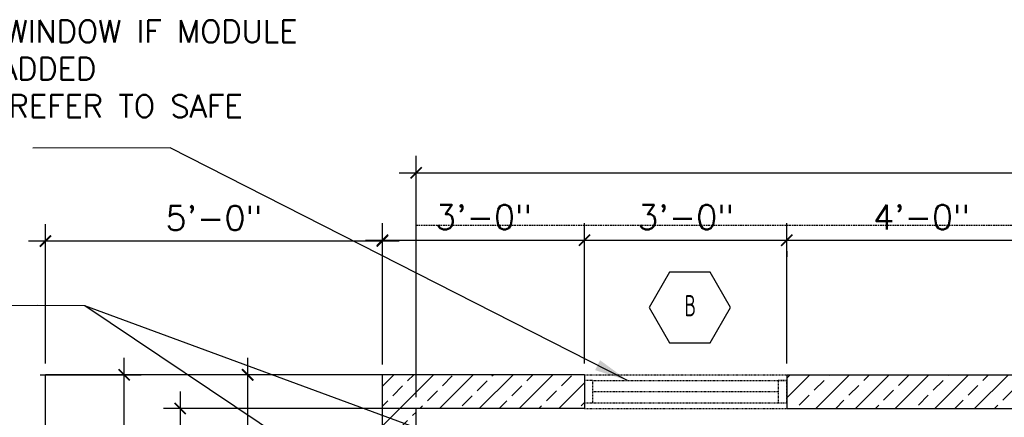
# Model space of a CAD drawing. Header units: inches. Extents: x -3803 to 30720, y -3756 to 4522.
# Tile 20 of 52: x 29066 to 29242, y 2741 to 2811. Entities that reach past the tile are written whole.
import ezdxf
from ezdxf.enums import TextEntityAlignment as Align

# ---------------------------------------------------------------- set-up
doc = ezdxf.new("R2010")
doc.units = ezdxf.units.IN
doc.header["$LTSCALE"] = 0.011
doc.header["$MEASUREMENT"] = 0
doc.header["$PDMODE"] = 1
doc.linetypes.add('DASHED', pattern=[0.75, 0.5, -0.25])
doc.linetypes.add('DASHED2', pattern=[0.375, 0.25, -0.125])
doc.layers.get('0').update_dxf_attribs({"linetype": 'CONTINUOUS'})
doc.layers.get('Defpoints').update_dxf_attribs({"linetype": 'CONTINUOUS'})
doc.layers.add('DIM', color=4, linetype='CONTINUOUS', lineweight=13)
for name, color, linetype in [('FHA', 8, 'DASHED2'), ('G-SYMB', 1, 'CONTINUOUS'), ('Hatch-ExisWalls', 123, 'CONTINUOUS'), ('roof', 8, 'DASHED'), ('TEXT', 2, 'CONTINUOUS'), ('Walls', 5, 'CONTINUOUS')]:
    doc.layers.add(name, color=color, linetype=linetype)
doc.styles.add('ROMANS', font='romans.shx')
doc.styles.add('SMA', font='archstyl.shx', dxfattribs={"width": 0.8, "height": 0.0625})
doc.dimstyles.new('ANGEL', dxfattribs={"dimtxt": 4.375, "dimasz": 2, "dimexe": 3, "dimexo": 2, "dimgap": 1.5, "dimtad": 1, "dimdec": 0, "dimzin": 3, "dimdsep": 46, "dimlunit": 4, "dimtxsty": 'ROMANS', "dimblk": 'ARCHTICK', "dimcen": 0, "dimdle": 3, "dimclrd": 4, "dimclre": 4, "dimclrt": 2, "dimadec": 0, "dimazin": 0, "dimtfac": 1, "dimtdec": 0, "dimtmove": 1, "dimatfit": 3, "dimfxl": 1, "dimfrac": 2, "dimtolj": 1, "dimtzin": 0, "dimarcsym": 0})
doc.dimstyles.new('Copy of STANDARD', dxfattribs={"dimtxt": 8, "dimasz": 3, "dimexe": 3, "dimexo": 3, "dimgap": 3, "dimtad": 1, "dimrnd": 1, "dimzin": 3, "dimdsep": 46, "dimlunit": 4, "dimtxsty": 'Standard', "dimblk": 'ARCHTICK', "dimcen": 3, "dimdle": 3, "dimadec": 0, "dimazin": 0, "dimtfac": 1, "dimtix": 1, "dimtofl": 0, "dimtmove": 1, "dimatfit": 3, "dimfxl": 3, "dimtolj": 1, "dimtzin": 0, "dimlwd": -1, "dimlwe": -1, "dimarcsym": 0})

# ---------------------------------------------------------------- blocks, each defined once
blk = doc.blocks.new('AINC-WINID')
at = {"layer": 'G-SYMB', "linetype": 'Continuous'}
blk.add_lwpolyline([(0.2577, 20.2671), (0.1675, 20.4234), (-0.0129, 20.4234), (-0.1031, 20.2671), (-0.0129, 20.1109), (0.1675, 20.1109)], close=True, dxfattribs=at)
at = {"layer": 'G-SYMB', "color": 4, "linetype": 'Continuous', "style": 'SMA', "width": 0.75}
blk.add_attdef('WNUM', text='', height=0.0938, dxfattribs=at).set_placement((0.0793, 20.2753), align=Align.MIDDLE)
blk = doc.blocks.new('_ArchTick')
at = {"color": 0, "linetype": 'ByBlock', "const_width": 0.15}
blk.add_lwpolyline([(-0.5, -0.5), (0.5, 0.5)], dxfattribs=at)
blk = doc.blocks.new('*D417')
at = {"layer": 'Defpoints', "color": 0, "transparency": 16777216}
for p in [(0, 42), (0, 6), (-288, 0)]:
    blk.add_point(p, dxfattribs=at)
at = {"layer": 'DIM', "color": 4, "lineweight": -2, "transparency": 16777216}
for p, q in [((-288, 2), (-288, 45)), ((0, 8), (0, 45)), ((-291, 42), (3, 42))]:
    blk.add_line(p, q, dxfattribs=at)
at = {"layer": 'DIM', "color": 4, "lineweight": -2, "transparency": 16777216, "xscale": 2, "yscale": 2, "zscale": 2, "rotation": 180}
blk.add_blockref('_ArchTick', (-288, 42), dxfattribs=at)
at = {"layer": 'DIM', "color": 4, "lineweight": -2, "transparency": 16777216, "xscale": 2, "yscale": 2, "zscale": 2}
blk.add_blockref('_ArchTick', (0, 42), dxfattribs=at)
at = {"layer": 'DIM', "color": 2, "transparency": 16777216, "insert": (-144, 46.1), "char_height": 4.375, "attachment_point": 5, "style": 'ROMANS'}
blk.add_mtext('\\A1;24\'-0"', dxfattribs=at)
blk = doc.blocks.new('*D418')
at = {"layer": 'Defpoints', "color": 0, "transparency": 16777216}
for p in [(-276.24, 0), (-330, -240), (-276.24, -240)]:
    blk.add_point(p, dxfattribs=at)
at = {"layer": 'DIM', "color": 4, "lineweight": -2, "transparency": 16777216}
for p, q in [((-330, 3), (-330, -243)), ((-278.24, 0), (-333, 0)), ((-278.24, -240), (-333, -240))]:
    blk.add_line(p, q, dxfattribs=at)
at = {"layer": 'DIM', "color": 4, "lineweight": -2, "transparency": 16777216, "xscale": 2, "yscale": 2, "zscale": 2}
for p, rotation in [((-330, 0), 90), ((-330, -240), 270)]:
    blk.add_blockref('_ArchTick', p, dxfattribs=dict(at, rotation=rotation))
at = {"layer": 'DIM', "color": 2, "transparency": 16777216, "insert": (-334.1, -120), "char_height": 4.375, "attachment_point": 5, "rotation": 90, "style": 'ROMANS'}
blk.add_mtext('\\A1;20\'-0"', dxfattribs=at)
blk = doc.blocks.new('*D445')
at = {"layer": 'Defpoints', "color": 0, "ltscale": 10, "transparency": 16777216}
for p in [(-258, 30), (-258, 21.9), (-294, 5.85)]:
    blk.add_point(p, dxfattribs=at)
at = {"layer": 'DIM', "color": 4, "lineweight": -2, "ltscale": 10, "transparency": 16777216}
for p, q in [((-294, 7.85), (-294, 33)), ((-258, 23.9), (-258, 33)), ((-297, 30), (-255, 30))]:
    blk.add_line(p, q, dxfattribs=at)
at = {"layer": 'DIM', "color": 4, "lineweight": -2, "ltscale": 10, "transparency": 16777216, "xscale": 2, "yscale": 2, "zscale": 2, "rotation": 180}
blk.add_blockref('_ArchTick', (-294, 30), dxfattribs=at)
at = {"layer": 'DIM', "color": 4, "lineweight": -2, "ltscale": 10, "transparency": 16777216, "xscale": 2, "yscale": 2, "zscale": 2}
blk.add_blockref('_ArchTick', (-258, 30), dxfattribs=at)
at = {"layer": 'DIM', "color": 2, "ltscale": 10, "transparency": 16777216, "insert": (-276, 34.1), "char_height": 4.375, "attachment_point": 5, "style": 'ROMANS'}
blk.add_mtext('\\A1;3\'-0"', dxfattribs=at)
blk = doc.blocks.new('*D446')
at = {"layer": 'Defpoints', "color": 0, "ltscale": 10, "transparency": 16777216}
for p in [(-222, 30), (-258, 6), (-222, 6)]:
    blk.add_point(p, dxfattribs=at)
at = {"layer": 'DIM', "color": 4, "lineweight": -2, "ltscale": 10, "transparency": 16777216}
for p, q in [((-258, 8), (-258, 33)), ((-222, 8), (-222, 33)), ((-261, 30), (-219, 30))]:
    blk.add_line(p, q, dxfattribs=at)
at = {"layer": 'DIM', "color": 4, "lineweight": -2, "ltscale": 10, "transparency": 16777216, "xscale": 2, "yscale": 2, "zscale": 2, "rotation": 180}
blk.add_blockref('_ArchTick', (-258, 30), dxfattribs=at)
at = {"layer": 'DIM', "color": 4, "lineweight": -2, "ltscale": 10, "transparency": 16777216, "xscale": 2, "yscale": 2, "zscale": 2}
blk.add_blockref('_ArchTick', (-222, 30), dxfattribs=at)
at = {"layer": 'DIM', "color": 2, "ltscale": 10, "transparency": 16777216, "insert": (-240, 34.1), "char_height": 4.375, "attachment_point": 5, "style": 'ROMANS'}
blk.add_mtext('\\A1;3\'-0"', dxfattribs=at)
blk = doc.blocks.new('*D447')
at = {"layer": 'Defpoints', "color": 0, "ltscale": 10, "transparency": 16777216}
for p in [(-222, 30.03), (-174, 30), (-174, 22.17)]:
    blk.add_point(p, dxfattribs=at)
at = {"layer": 'DIM', "color": 4, "lineweight": -2, "ltscale": 10, "transparency": 16777216}
for p, q in [((-174, 24.17), (-174, 33)), ((-225, 30), (-171, 30)), ((-222, 28.03), (-222, 27))]:
    blk.add_line(p, q, dxfattribs=at)
at = {"layer": 'DIM', "color": 4, "lineweight": -2, "ltscale": 10, "transparency": 16777216, "xscale": 2, "yscale": 2, "zscale": 2, "rotation": 180}
blk.add_blockref('_ArchTick', (-222, 30), dxfattribs=at)
at = {"layer": 'DIM', "color": 4, "lineweight": -2, "ltscale": 10, "transparency": 16777216, "xscale": 2, "yscale": 2, "zscale": 2}
blk.add_blockref('_ArchTick', (-174, 30), dxfattribs=at)
at = {"layer": 'DIM', "color": 2, "ltscale": 10, "transparency": 16777216, "insert": (-198, 34.1), "char_height": 4.375, "attachment_point": 5, "style": 'ROMANS'}
blk.add_mtext('\\A1;4\'-0"', dxfattribs=at)
blk = doc.blocks.new('*D450')
at = {"layer": 'Defpoints', "color": 0, "ltscale": 10, "transparency": 16777216}
for p in [(-311.71, 6), (-318, -30), (-291, -30)]:
    blk.add_point(p, dxfattribs=at)
at = {"layer": 'DIM', "color": 4, "lineweight": -2, "ltscale": 10, "transparency": 16777216}
for p, q in [((-318, 9), (-318, -33)), ((-313.71, 6), (-321, 6)), ((-293, -30), (-321, -30))]:
    blk.add_line(p, q, dxfattribs=at)
at = {"layer": 'DIM', "color": 4, "lineweight": -2, "ltscale": 10, "transparency": 16777216, "xscale": 2, "yscale": 2, "zscale": 2}
for p, rotation in [((-318, 6), 90), ((-318, -30), 270)]:
    blk.add_blockref('_ArchTick', p, dxfattribs=dict(at, rotation=rotation))
at = {"layer": 'DIM', "color": 2, "ltscale": 10, "transparency": 16777216, "insert": (-322.1, -12), "char_height": 4.375, "attachment_point": 5, "rotation": 90, "style": 'ROMANS'}
blk.add_mtext('\\A1;3\'-0"', dxfattribs=at)
blk = doc.blocks.new('*D294')
at = {"layer": 'Defpoints', "color": 0, "ltscale": 10, "transparency": 16777216}
for p in [(29070.85, 2771.95), (29070.85, 2748.11), (29130.85, 2747.95)]:
    blk.add_point(p, dxfattribs=at)
at = {"layer": 'DIM', "color": 4, "lineweight": -2, "ltscale": 10, "transparency": 16777216}
for p, q in [((29070.85, 2750.11), (29070.85, 2774.95)), ((29130.85, 2749.95), (29130.85, 2774.95)), ((29133.85, 2771.95), (29067.85, 2771.95))]:
    blk.add_line(p, q, dxfattribs=at)
at = {"layer": 'DIM', "color": 4, "lineweight": -2, "ltscale": 10, "transparency": 16777216, "xscale": 2, "yscale": 2, "zscale": 2, "rotation": 180}
blk.add_blockref('_ArchTick', (29070.85, 2771.95), dxfattribs=at)
at = {"layer": 'DIM', "color": 4, "lineweight": -2, "ltscale": 10, "transparency": 16777216, "xscale": 2, "yscale": 2, "zscale": 2}
blk.add_blockref('_ArchTick', (29130.85, 2771.95), dxfattribs=at)
at = {"layer": 'DIM', "color": 2, "ltscale": 10, "transparency": 16777216, "insert": (29100.85, 2776.06), "char_height": 4.375, "attachment_point": 5, "style": 'ROMANS'}
blk.add_mtext('\\A1;5\'-0"', dxfattribs=at)
blk = doc.blocks.new('*D293')
at = {"layer": 'Defpoints', "color": 0, "ltscale": 10, "transparency": 16777216}
for p in [(29067.9, 2748.11), (29084.88, 2748.11), (29067.9, 2676.11)]:
    blk.add_point(p, dxfattribs=at)
at = {"layer": 'DIM', "color": 4, "lineweight": -2, "ltscale": 10, "transparency": 16777216}
for p, q in [((29084.88, 2673.11), (29084.88, 2751.11)), ((29069.9, 2748.11), (29087.88, 2748.11)), ((29069.9, 2676.11), (29087.88, 2676.11))]:
    blk.add_line(p, q, dxfattribs=at)
at = {"layer": 'DIM', "color": 4, "lineweight": -2, "ltscale": 10, "transparency": 16777216, "xscale": 2, "yscale": 2, "zscale": 2}
for p, rotation in [((29084.88, 2748.11), 90), ((29084.88, 2676.11), 270)]:
    blk.add_blockref('_ArchTick', p, dxfattribs=dict(at, rotation=rotation))
at = {"layer": 'DIM', "color": 2, "ltscale": 10, "transparency": 16777216, "insert": (29080.78, 2712.11), "char_height": 4.375, "attachment_point": 5, "rotation": 90, "style": 'ROMANS'}
blk.add_mtext('\\A1;6\'-0"', dxfattribs=at)
blk = doc.blocks.new('typical interior floor plan')
at = {"layer": 'FHA', "ltscale": 25}
for p, q in [((-258, 6), (-222, 6)), ((-256.5, 5), (-222, 5)), ((-256.5, 3), (-223.5, 3)), ((-258, 0), (-222, 0)), ((-256.5, 1), (-222, 1))]:
    blk.add_line(p, q, dxfattribs=at)
for points in [[(-258, 1), (-256.5, 1), (-256.5, 5), (-258, 5)], [(-223.5, 1), (-222, 1), (-222, 5), (-223.5, 5)]]:
    blk.add_lwpolyline(points, close=True, dxfattribs=at)
at = {"layer": 'Walls'}
for p, q in [((-294, -246), (-294, 6)), ((-258, 6), (-294, 6)), ((-258, 6), (-258, 0)), ((-222, 6), (-174, 6)), ((-222, 6), (-222, 0)), ((-258, 0), (-288, 0)), ((-288, -240), (-288, 0)), ((-222, 0), (-174, 0))]:
    blk.add_line(p, q, dxfattribs=at)
at = {"xscale": 40.22379667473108, "yscale": 40.22379667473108, "zscale": 40.22379667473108}
blk.add_blockref('AINC-WINID', (-242.36, -797.22), dxfattribs=at).add_auto_attribs({'WNUM': 'B'})
at = {"layer": 'TEXT', "color": 2, "insert": (-298.09, 69.22), "char_height": 4.0007, "width": 109.2801, "attachment_point": 3}
blk.add_mtext('\\pxql;{\\Fromans|c0;DO NOT INSTALL WINDOW IF MODULE IS GOING TO BE ADDED \\PTO MAIN HOUSE. REFER TO SAFE ROOM NOTE #1}', dxfattribs=at)
at = {"layer": 'DIM'}
dim = blk.add_linear_dim(base=(0, 42), p1=(-288, 0), p2=(0, 6), dimstyle='ANGEL', dxfattribs=at)
dim.commit()
dim.dimension.update_dxf_attribs({"geometry": '*D417', "text_midpoint": (-144, 46.1)})
at = {"layer": 'DIM', "ltscale": 10}
for base, p1, p2, picture, middle in [((-258, 30), (-294, 5.85), (-258, 21.9), '*D445', (-276, 34.1)), ((-222, 30), (-258, 6), (-222, 6), '*D446', (-240, 34.1)), ((-174, 30), (-222, 30.03), (-174, 22.17), '*D447', (-198, 34.1))]:
    dim = blk.add_linear_dim(base=base, p1=p1, p2=p2, dimstyle='ANGEL', dxfattribs=at)
    dim.commit()
    dim.dimension.update_dxf_attribs({"geometry": picture, "text_midpoint": middle})
dim = blk.add_linear_dim(base=(-318, -30), p1=(-311.71, 6), p2=(-291, -30), angle=90, dimstyle='ANGEL', dxfattribs=at)
dim.commit()
dim.dimension.update_dxf_attribs({"geometry": '*D450', "text_midpoint": (-322.1, -12)})
at = {"layer": 'DIM'}
dim = blk.add_linear_dim(base=(-330, -240), p1=(-276.24, 0), p2=(-276.24, -240), angle=90, dimstyle='ANGEL', dxfattribs=at)
dim.commit()
dim.dimension.update_dxf_attribs({"geometry": '*D418', "text_midpoint": (-334.1, -120)})
at = {"layer": 'TEXT', "color": 9, "ltscale": 10, "annotation_type": 0, "has_hookline": 1, "hookline_direction": 1}
for points, text_width in [([(-250.34, 5), (-331.8, 46.48), (-356.24, 46.4)], 102.49), ([(-265.57, -36.38), (-346.98, 18.3), (-372.67, 18.37)], 50.29)]:
    blk.add_leader(points, dimstyle='Copy of STANDARD', override={"dimasz": 6, "dimtad": 0}, dxfattribs=dict(at, text_width=text_width))
at = {"layer": 'TEXT', "color": 9, "ltscale": 10}
blk.add_leader([(-254.55, -15.75), (-346.98, 18.3), (-355.41, 18.37)], dimstyle='Copy of STANDARD', override={"dimasz": 6, "dimtad": 0}, dxfattribs=at)

msp = doc.modelspace()

# ---------------------------------------------------------------- hatches: boundary and pattern name
at = {"layer": 'Hatch-ExisWalls'}
h = msp.add_hatch(dxfattribs=at)
h.set_pattern_fill('ANSI33', color=4, scale=20)
h.set_pattern_definition([(45, (-2705.681, 134.2524), (-3.5355339, 3.5355339), []), (45, (-2702.1456, 134.2524), (-3.5355339, 3.5355339), [2.5, -1.25])])
h.paths.add_polyline_path([(29166.8527224, 2748.1070165), (29130.8527224, 2748.1070165), (29130.8527224, 2712.1070861), (29136.8527224, 2712.1070861), (29136.8527224, 2742.1070165), (29166.852723, 2742.1070165)])
h = msp.add_hatch(dxfattribs=at)
h.set_pattern_fill('ANSI33', color=4, scale=20)
h.set_pattern_definition([(45, (-8.147, 0), (-3.5355339, 3.5355339), []), (45, (-4.6117, 0), (-3.5355339, 3.5355339), [2.5, -1.25])])
h.paths.add_polyline_path([(29250.8527224, 2748.1070165), (29202.8527224, 2748.1070165), (29202.8527224, 2742.1070178), (29250.8527224, 2742.1070165)])
h.paths.add_polyline_path([(29424.8527224, 2748.1070165), (29394.8527224, 2748.1070165), (29394.8527224, 2742.1070174), (29424.8527224, 2742.1070165)])

# ---------------------------------------------------------------- linework, layer by layer
at = {"color": 1}
for p in [(29070.8527224, 2676.1070165), (29130.8527224, 2748.1070165)]:
    msp.add_line(p, (29070.8527224, 2748.1070165), dxfattribs=at)
at = {"layer": 'roof', "ltscale": 53}
msp.add_line((29424.8527224, 2774.7188877), (29136.8527224, 2774.7188877), dxfattribs=at)

# ---------------------------------------------------------------- block references
msp.add_blockref('typical interior floor plan', (29424.8527195, 2742.1070165))

# ---------------------------------------------------------------- dimensions: what is measured, and where the dimension line sits
at = {"layer": 'DIM', "ltscale": 10}
dim = msp.add_linear_dim(base=(29070.8527224, 2771.9537617), p1=(29130.8527224, 2747.9536504), p2=(29070.8527224, 2748.1070165), dimstyle='ANGEL', dxfattribs=at)
dim.commit()
dim.dimension.update_dxf_attribs({"geometry": '*D294', "text_midpoint": (29100.8527224, 2776.0579283)})
dim = msp.add_linear_dim(base=(29084.8798639, 2748.1070165), p1=(29067.8968247, 2676.1070165), p2=(29067.8968247, 2748.1070165), angle=90, dimstyle='ANGEL', dxfattribs=at)
dim.commit()
dim.dimension.update_dxf_attribs({"geometry": '*D293', "text_midpoint": (29080.7756972, 2712.1070165)})

doc.saveas('drawing.dxf')
